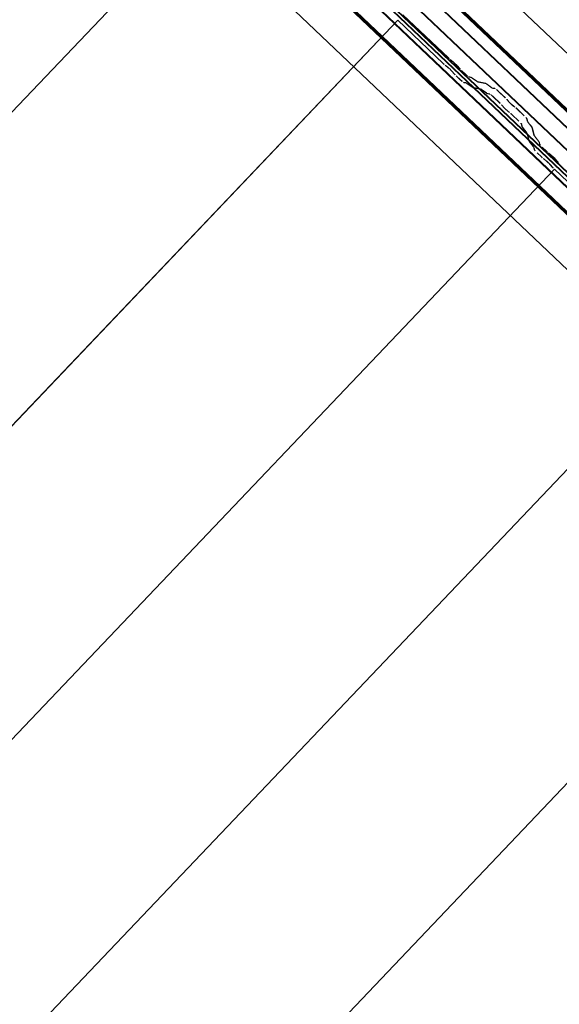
# Model space of a CAD drawing. Header units: metres. Extents: x 32343131.6 to 32343183.7, y 5699223.3 to 5699275.1.
# Tile 72 of 190: x 32343141.1 to 32343142, y 5699263.1 to 5699264.8. Entities that reach past the tile are written whole.
import ezdxf

# ---------------------------------------------------------------- set-up
doc = ezdxf.new("R2010")
doc.units = ezdxf.units.M
doc.layers.add('0-1', color=7, linetype='Continuous', lineweight=5)
for name, color, linetype, lineweight, true_color in [('A-ROOF-1', 7, 'Continuous', 5, 0xcccccc), ('E-POWR-CNDT-1', 5, 'Continuous', 70, 0x0000ff), ('S-BEAM-1', 7, 'Continuous', 5, 0xcccccc)]:
    doc.layers.add(name, color=color, linetype=linetype, lineweight=lineweight, true_color=true_color)

# ---------------------------------------------------------------- blocks, each defined once
blk = doc.blocks.new('Ortgang Hochpunkt1 - Ortgang Hochpunkt-3544518-TGA_190_LP5_GR_DA-TGA-01_G_')
at = {"layer": 'A-ROOF-1'}
for p, q in [((89.4753, -25.0355), (54.6993, 8.0497)), ((89.4753, -25.0355), (54.6993, 8.0497)), ((57.4554, 5.2219), (54.5966, 7.9417)), ((57.4275, 5.2208), (54.5828, 7.9273)), ((54.5837, 7.9281), (57.4291, 5.2211)), ((57.4455, 5.2229), (54.5924, 7.9373)), ((57.4467, 5.2228), (54.5929, 7.9378)), ((57.454, 5.222), (54.5959, 7.9411))]:
    blk.add_line(p, q, dxfattribs=at)
blk = doc.blocks.new('Wasserleitblech1 - Wasserleitblech-3545928-TGA_190_LP5_GR_DA-TGA-01_G_')
at = {"layer": 'A-ROOF-1'}
for p, q in [((65.7473, 13.9719), (62.9057, 16.6755)), ((62.9064, 16.6762), (65.7477, 13.973)), ((65.7438, 13.9366), (62.8863, 16.6551)), ((65.7436, 13.9378), (62.8869, 16.6557)), ((97.5593, -16.5384), (62.7833, 16.5468)), ((97.5593, -16.5384), (62.7833, 16.5468))]:
    blk.add_line(p, q, dxfattribs=at)
blk = doc.blocks.new('ARC_190_LPX_FM_Stellplätze_rvt-1-TGA_190_LP5_GR_DA-TGA-01_G_')
at = {"layer": 'S-BEAM-1'}
for p, q in [((32343133.1798, 5699256.3527), (32343141.4421, 5699265.0372)), ((32343133.1798, 5699256.3527), (32343141.4421, 5699265.0372)), ((32343133.1799, 5699256.3528), (32343141.4422, 5699265.0373)), ((32343133.1799, 5699256.3528), (32343141.4422, 5699265.0373)), ((32343133.4515, 5699256.0942), (32343141.7138, 5699264.7787)), ((32343133.4515, 5699256.0942), (32343141.7138, 5699264.7787)), ((32343133.4516, 5699256.0943), (32343141.7139, 5699264.7788)), ((32343133.4516, 5699256.0943), (32343141.7139, 5699264.7788)), ((32343141.7138, 5699264.7787), (32343141.7139, 5699264.7788)), ((32343141.7139, 5699264.7788), (32343141.7138, 5699264.7787)), ((32343141.7926, 5699264.7038), (32343141.7138, 5699264.7787)), ((32343141.7139, 5699264.7788), (32343141.7927, 5699264.7038)), ((32343141.7228, 5699264.7882), (32343141.8017, 5699264.7132)), ((32343141.8017, 5699264.7133), (32343141.7229, 5699264.7883)), ((32343141.8097, 5699264.7067), (32343141.8049, 5699264.7105)), ((32343141.8056, 5699264.7097), (32343141.8104, 5699264.7059)), ((32343141.7959, 5699264.701), (32343141.8007, 5699264.6972)), ((32343141.8014, 5699264.6964), (32343141.7966, 5699264.7002)), ((32343141.8115, 5699264.686), (32343141.8075, 5699264.6906)), ((32343141.8165, 5699264.7001), (32343141.8206, 5699264.6955)), ((32343141.8214, 5699264.6949), (32343141.8174, 5699264.6994)), ((32343141.8319, 5699264.6847), (32343141.8243, 5699264.6918)), ((32343141.8243, 5699264.6917), (32343141.8318, 5699264.6846)), ((32343141.8083, 5699264.6899), (32343141.8124, 5699264.6854)), ((32343141.8228, 5699264.6751), (32343141.8152, 5699264.6822)), ((32343141.8153, 5699264.6823), (32343141.8228, 5699264.6752)), ((32343141.8409, 5699264.68), (32343141.8365, 5699264.6809)), ((32343141.8375, 5699264.6799), (32343141.842, 5699264.679)), ((32343141.8511, 5699264.6728), (32343141.8419, 5699264.6794)), ((32343141.8428, 5699264.6785), (32343141.852, 5699264.6718)), ((32343141.8275, 5699264.6714), (32343141.8319, 5699264.6705)), ((32343141.833, 5699264.6695), (32343141.8285, 5699264.6704)), ((32343141.8329, 5699264.6699), (32343141.8421, 5699264.6633)), ((32343141.843, 5699264.6624), (32343141.8338, 5699264.669)), ((32343141.8429, 5699264.6628), (32343141.8574, 5699264.6599)), ((32343141.8584, 5699264.6588), (32343141.844, 5699264.6618)), ((32343141.8664, 5699264.6694), (32343141.8519, 5699264.6723)), ((32343141.853, 5699264.6713), (32343141.8675, 5699264.6683)), ((32343141.8584, 5699264.6593), (32343141.8676, 5699264.6526)), ((32343141.8685, 5699264.6517), (32343141.8592, 5699264.6584)), ((32343141.8766, 5699264.6621), (32343141.8674, 5699264.6688)), ((32343141.8683, 5699264.6679), (32343141.8775, 5699264.6612)), ((32343141.8823, 5699264.6607), (32343141.8774, 5699264.6617)), ((32343141.8785, 5699264.6606), (32343141.8834, 5699264.6596)), ((32343141.8684, 5699264.6522), (32343141.8733, 5699264.6512)), ((32343141.8744, 5699264.6501), (32343141.8694, 5699264.6511)), ((32343141.8913, 5699264.6346), (32343141.879, 5699264.6464)), ((32343141.8791, 5699264.6465), (32343141.8914, 5699264.6347)), ((32343141.888, 5699264.6558), (32343141.9003, 5699264.6441)), ((32343141.9004, 5699264.6442), (32343141.8881, 5699264.6559)), ((32343141.9038, 5699264.6405), (32343141.9056, 5699264.6383)), ((32343141.9065, 5699264.6375), (32343141.9047, 5699264.6397)), ((32343141.8965, 5699264.6289), (32343141.8948, 5699264.6311)), ((32343141.8957, 5699264.6303), (32343141.8975, 5699264.6281)), ((32343141.916, 5699264.629), (32343141.9137, 5699264.6307)), ((32343141.9145, 5699264.6298), (32343141.9168, 5699264.6281)), ((32343141.9206, 5699264.6249), (32343141.9329, 5699264.6132)), ((32343141.933, 5699264.6132), (32343141.9207, 5699264.625)), ((32343141.9047, 5699264.6212), (32343141.907, 5699264.6196)), ((32343141.9078, 5699264.6186), (32343141.9055, 5699264.6203)), ((32343141.9116, 5699264.6155), (32343141.924, 5699264.6038)), ((32343141.9239, 5699264.6037), (32343141.9116, 5699264.6154)), ((32343141.9369, 5699264.6087), (32343141.9381, 5699264.6038)), ((32343141.9392, 5699264.6028), (32343141.938, 5699264.6077)), ((32343141.9291, 5699264.5944), (32343141.9279, 5699264.5992)), ((32343141.929, 5699264.5982), (32343141.9302, 5699264.5934)), ((32343141.9369, 5699264.5845), (32343141.9297, 5699264.5934)), ((32343141.9307, 5699264.5926), (32343141.9378, 5699264.5837)), ((32343141.9388, 5699264.6029), (32343141.9459, 5699264.594)), ((32343141.9468, 5699264.5932), (32343141.9397, 5699264.6021)), ((32343141.9464, 5699264.5932), (32343141.95, 5699264.5789)), ((32343141.9511, 5699264.5779), (32343141.9475, 5699264.5922)), ((32343141.941, 5699264.5695), (32343141.9374, 5699264.5838)), ((32343141.9384, 5699264.5828), (32343141.9421, 5699264.5684)), ((32343141.9507, 5699264.578), (32343141.9578, 5699264.5691)), ((32343141.9587, 5699264.5683), (32343141.9516, 5699264.5772)), ((32343141.9488, 5699264.5596), (32343141.9416, 5699264.5685)), ((32343141.9426, 5699264.5677), (32343141.9497, 5699264.5588)), ((32343141.9504, 5699264.5545), (32343141.9493, 5699264.5589)), ((32343141.9503, 5699264.5578), (32343141.9515, 5699264.5534)), ((32343141.9583, 5699264.5683), (32343141.9594, 5699264.5639)), ((32343141.9605, 5699264.5629), (32343141.9594, 5699264.5673)), ((32343141.9644, 5699264.5584), (32343141.9719, 5699264.5513)), ((32343141.972, 5699264.5514), (32343141.9645, 5699264.5585)), ((32343141.9629, 5699264.5418), (32343141.9554, 5699264.5489)), ((32343141.9555, 5699264.549), (32343141.963, 5699264.5419)), ((32343141.9662, 5699264.5391), (32343141.9709, 5699264.5353)), ((32343141.9716, 5699264.5345), (32343141.9669, 5699264.5383)), ((32343141.9799, 5699264.5447), (32343141.9752, 5699264.5485)), ((32343141.9759, 5699264.5477), (32343141.9806, 5699264.5439)), ((32343141.9868, 5699264.5381), (32343141.9908, 5699264.5335)), ((32343141.9916, 5699264.5329), (32343141.9876, 5699264.5374)), ((32343133.7232, 5699255.8357), (32343141.9855, 5699264.5203)), ((32343133.7232, 5699255.8357), (32343141.9855, 5699264.5203)), ((32343133.7233, 5699255.8358), (32343141.9856, 5699264.5204)), ((32343133.7233, 5699255.8358), (32343141.9856, 5699264.5204)), ((32343141.9818, 5699264.5241), (32343141.9778, 5699264.5286)), ((32343141.9786, 5699264.528), (32343141.9826, 5699264.5234)), ((32343141.9855, 5699264.5203), (32343141.9856, 5699264.5204)), ((32343141.9856, 5699264.5204), (32343141.9855, 5699264.5203)), ((32343142.0643, 5699264.4453), (32343141.9855, 5699264.5203)), ((32343141.9856, 5699264.5204), (32343142.0644, 5699264.4454)), ((32343133.9949, 5699255.5773), (32343142.2572, 5699264.2618)), ((32343133.9949, 5699255.5773), (32343142.2572, 5699264.2618)), ((32343133.995, 5699255.5774), (32343142.2573, 5699264.2619)), ((32343133.995, 5699255.5774), (32343142.2573, 5699264.2619)), ((32343134.2666, 5699255.3188), (32343142.5289, 5699264.0033)), ((32343134.2666, 5699255.3188), (32343142.5289, 5699264.0033)), ((32343134.2667, 5699255.3189), (32343142.529, 5699264.0034)), ((32343134.2667, 5699255.3189), (32343142.529, 5699264.0034))]:
    blk.add_line(p, q, dxfattribs=at)
for centre, major_axis, ratio, start_param, end_param in [((32343141.8021, 5699264.7137), (-0.00435, 0.00414), 0.087156, 1.570796, 2.355303), ((32343141.8021, 5699264.7137), (-0.00543, 0.00517), 0.087156, 1.570797, 2.355305), ((32343141.7931, 5699264.7042), (-0.00543, 0.00517), 0.087155, 1.570797, 2.355303), ((32343141.7931, 5699264.7042), (-0.00435, 0.00414), 0.087156, 1.570796, 2.355305), ((32343141.8042, 5699264.6933), (-0.00543, 0.00517), 0.087156, 3.927884, 5.496895), ((32343141.8042, 5699264.6933), (-0.00435, 0.00414), 0.087156, 3.927883, 5.496895), ((32343141.8132, 5699264.7027), (-0.00543, 0.00517), 0.087155, 3.927883, 5.496896), ((32343141.8132, 5699264.7027), (-0.00435, 0.00414), 0.087156, 3.927881, 5.496895), ((32343141.8247, 5699264.6922), (-0.00543, 0.00517), 0.087155, 0.78629, 1.570796), ((32343141.8247, 5699264.6922), (-0.00435, 0.00414), 0.087155, 0.786291, 1.570797), ((32343141.8157, 5699264.6827), (-0.00543, 0.00517), 0.087156, 0.786289, 1.570796), ((32343141.8157, 5699264.6827), (-0.00435, 0.00414), 0.087156, 0.78629, 1.570797), ((32343141.8232, 5699264.6756), (-0.00435, 0.00414), 0.087156, 1.570796, 3.003608), ((32343141.8232, 5699264.6756), (-0.00543, 0.00517), 0.087156, 1.570796, 3.003604), ((32343141.8322, 5699264.6851), (-0.00543, 0.00517), 0.087156, 1.570796, 3.003604), ((32343141.8322, 5699264.6851), (-0.00435, 0.00414), 0.087156, 1.570796, 3.003604), ((32343141.8463, 5699264.6748), (-0.00543, 0.00517), 0.087155, 5.711273, 6.145198), ((32343141.8463, 5699264.6748), (-0.00435, 0.00414), 0.087156, 5.711272, 6.145196), ((32343141.8372, 5699264.6653), (-0.00543, 0.00517), 0.087156, 5.711275, 6.145196), ((32343141.8372, 5699264.6653), (-0.00435, 0.00414), 0.087156, 5.711273, 6.145198), ((32343141.8387, 5699264.667), (-0.00435, 0.00414), 0.087156, 2.569681, 3.003605), ((32343141.8387, 5699264.667), (-0.00543, 0.00517), 0.087156, 2.569681, 3.003604), ((32343141.8477, 5699264.6764), (-0.00435, 0.00414), 0.087156, 2.569684, 3.003604), ((32343141.8477, 5699264.6764), (-0.00543, 0.00517), 0.087156, 2.569681, 3.003603), ((32343141.8627, 5699264.6547), (-0.00543, 0.00517), 0.087156, 5.711274, 6.145196), ((32343141.8627, 5699264.6547), (-0.00435, 0.00414), 0.087156, 5.711273, 6.145199), ((32343141.8717, 5699264.6642), (-0.00543, 0.00517), 0.087156, 5.711274, 6.145198), ((32343141.8717, 5699264.6642), (-0.00435, 0.00414), 0.087156, 5.711271, 6.145196), ((32343141.8731, 5699264.6658), (-0.00435, 0.00414), 0.087156, 2.569683, 3.003604), ((32343141.8731, 5699264.6658), (-0.00543, 0.00517), 0.087156, 2.569681, 3.003603), ((32343141.8877, 5699264.6555), (-0.00543, 0.00517), 0.087156, 4.712389, 6.145196), ((32343141.8877, 5699264.6555), (-0.00435, 0.00414), 0.087156, 4.712389, 6.145196), ((32343141.8641, 5699264.6563), (-0.00435, 0.00414), 0.087156, 2.569681, 3.003606), ((32343141.8641, 5699264.6563), (-0.00543, 0.00517), 0.087156, 2.569682, 3.003604), ((32343141.8786, 5699264.646), (-0.00543, 0.00517), 0.087156, 4.712389, 6.145196), ((32343141.8786, 5699264.646), (-0.00435, 0.00414), 0.087156, 4.712389, 6.145195), ((32343141.9, 5699264.6437), (-0.00435, 0.00414), 0.087156, 3.741008, 4.712389), ((32343141.9, 5699264.6437), (-0.00543, 0.00517), 0.087156, 3.741009, 4.712389), ((32343141.891, 5699264.6343), (-0.00435, 0.00414), 0.087156, 3.741009, 4.712389), ((32343141.891, 5699264.6343), (-0.00543, 0.00517), 0.087156, 3.741009, 4.712389), ((32343141.9013, 5699264.6249), (-0.00543, 0.00517), 0.087156, 0.599421, 2.542175), ((32343141.9013, 5699264.6249), (-0.00435, 0.00414), 0.087156, 0.599417, 2.542174), ((32343141.9103, 5699264.6343), (-0.00543, 0.00517), 0.087156, 0.599417, 2.542176), ((32343141.9103, 5699264.6343), (-0.00435, 0.00414), 0.087155, 0.599417, 2.542176), ((32343141.9202, 5699264.6245), (-0.00543, 0.00517), 0.087156, 4.712389, 5.683766), ((32343141.9202, 5699264.6245), (-0.00435, 0.00414), 0.087156, 4.712389, 5.683767), ((32343141.9112, 5699264.615), (-0.00543, 0.00517), 0.087156, 4.712389, 5.683768), ((32343141.9112, 5699264.615), (-0.00435, 0.00414), 0.087156, 4.712389, 5.68377), ((32343141.9325, 5699264.6128), (-0.00435, 0.00414), 0.087155, 3.279586, 4.71239), ((32343141.9325, 5699264.6128), (-0.00543, 0.00517), 0.087155, 3.279582, 4.71239), ((32343141.9235, 5699264.6033), (-0.00435, 0.00414), 0.087155, 3.279582, 4.712389), ((32343141.9235, 5699264.6033), (-0.00543, 0.00517), 0.087156, 3.279579, 4.712389), ((32343141.9346, 5699264.5893), (-0.00543, 0.00517), 0.087156, 0.137986, 0.571912), ((32343141.9346, 5699264.5893), (-0.00435, 0.00414), 0.087156, 0.137988, 0.571915), ((32343141.9436, 5699264.5988), (-0.00543, 0.00517), 0.087156, 0.137989, 0.57191), ((32343141.9436, 5699264.5988), (-0.00435, 0.00414), 0.087156, 0.137986, 0.571912), ((32343141.942, 5699264.5973), (-0.00435, 0.00414), 0.087156, 3.279584, 3.713505), ((32343141.942, 5699264.5973), (-0.00543, 0.00517), 0.087155, 3.279582, 3.713504), ((32343141.933, 5699264.5878), (-0.00435, 0.00414), 0.087155, 3.279582, 3.713504), ((32343141.933, 5699264.5878), (-0.00543, 0.00517), 0.087156, 3.27958, 3.713505), ((32343141.9555, 5699264.5739), (-0.00543, 0.00517), 0.087156, 0.137989, 0.571912), ((32343141.9555, 5699264.5739), (-0.00435, 0.00414), 0.087156, 0.137987, 0.571912), ((32343141.9465, 5699264.5644), (-0.00543, 0.00517), 0.087156, 0.137986, 0.571912), ((32343141.9465, 5699264.5644), (-0.00435, 0.00414), 0.087156, 0.137989, 0.571913), ((32343141.9449, 5699264.5629), (-0.00435, 0.00414), 0.087156, 3.279581, 3.713503), ((32343141.9449, 5699264.5629), (-0.00543, 0.00517), 0.087156, 3.279581, 3.713505), ((32343141.9558, 5699264.5494), (-0.00543, 0.00517), 0.087156, 0.137988, 1.570797), ((32343141.9539, 5699264.5724), (-0.00435, 0.00414), 0.087155, 3.279579, 3.713505), ((32343141.9539, 5699264.5724), (-0.00543, 0.00517), 0.087156, 3.279581, 3.713501), ((32343141.9648, 5699264.5589), (-0.00543, 0.00517), 0.087156, 0.137989, 1.570796), ((32343141.9648, 5699264.5589), (-0.00435, 0.00414), 0.087156, 0.137982, 1.570796), ((32343141.9558, 5699264.5494), (-0.00435, 0.00414), 0.087156, 0.137989, 1.570797), ((32343141.9633, 5699264.5422), (-0.00543, 0.00517), 0.087156, 1.570796, 2.355303), ((32343141.9633, 5699264.5422), (-0.00435, 0.00414), 0.087156, 1.570796, 2.355303), ((32343141.9724, 5699264.5517), (-0.00543, 0.00517), 0.087156, 1.570796, 2.355302), ((32343141.9724, 5699264.5517), (-0.00435, 0.00414), 0.087156, 1.570796, 2.355303), ((32343141.9835, 5699264.5408), (-0.00543, 0.00517), 0.087155, 3.927883, 5.496894), ((32343141.9835, 5699264.5408), (-0.00435, 0.00414), 0.087155, 3.927886, 5.496896), ((32343141.9744, 5699264.5313), (-0.00543, 0.00517), 0.087156, 3.92788, 5.496895), ((32343141.9744, 5699264.5313), (-0.00435, 0.00414), 0.087156, 3.927883, 5.496895), ((32343141.9859, 5699264.5207), (-0.00543, 0.00517), 0.087155, 0.786292, 1.570797), ((32343141.9859, 5699264.5207), (-0.00435, 0.00414), 0.087155, 0.78629, 1.570797), ((32343141.995, 5699264.5302), (-0.00543, 0.00517), 0.087155, 0.78629, 1.570796), ((32343141.995, 5699264.5302), (-0.00435, 0.00414), 0.087156, 0.786292, 1.570796)]:
    blk.add_ellipse(centre, major_axis=major_axis, ratio=ratio, start_param=start_param, end_param=end_param, dxfattribs=at)
at = {"layer": 'A-ROOF-1'}
for name, p in [('Ortgang Hochpunkt1 - Ortgang Hochpunkt-3544518-TGA_190_LP5_GR_DA-TGA-01_G_', (32343086.0386, 5699257.8795)), ('Wasserleitblech1 - Wasserleitblech-3545928-TGA_190_LP5_GR_DA-TGA-01_G_', (32343077.7673, 5699249.1855))]:
    blk.add_blockref(name, p, dxfattribs=at)

msp = doc.modelspace()

# ---------------------------------------------------------------- linework, layer by layer
at = {"layer": 'E-POWR-CNDT-1'}
for p, q in [((32343140.69561, 5699265.87038), (32343149.32257, 5699257.66286)), ((32343140.60652, 5699265.77675), (32343149.23342, 5699257.56929))]:
    msp.add_line(p, q, dxfattribs=at)

# ---------------------------------------------------------------- block references
at = {"layer": '0-1'}
msp.add_blockref('ARC_190_LPX_FM_Stellplätze_rvt-1-TGA_190_LP5_GR_DA-TGA-01_G_', (0, 0), dxfattribs=at)

doc.saveas('drawing.dxf')
